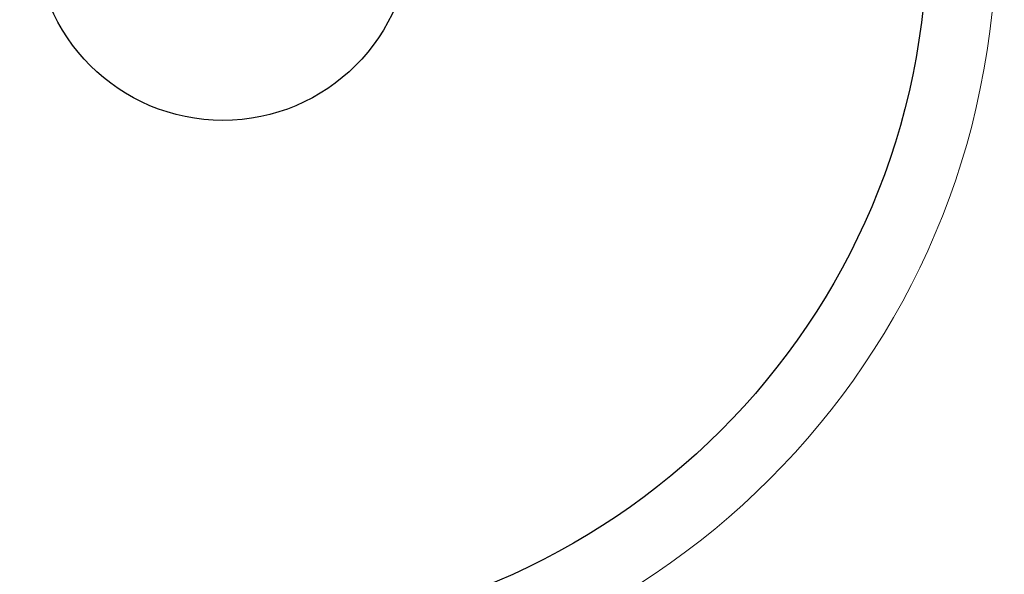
# Model space of a CAD drawing. Header units: millimetres. Extents: x 0 to 16820, y 0 to 11880.
# Tile 37 of 100: x 7306 to 10875, y 4004 to 6016. Entities that reach past the tile are written whole.
import ezdxf

# ---------------------------------------------------------------- set-up
doc = ezdxf.new("R2010")
doc.units = ezdxf.units.MM
doc.header["$LTSCALE"] = 20
doc.styles.add('SLDTEXTSTYLE0', font='TXT', dxfattribs={"width": 0.605})
doc.dimstyles.new('SLDDIMSTYLE1', dxfattribs={"dimtxt": 140, "dimasz": 100, "dimexe": 0, "dimexo": 0.0625, "dimgap": 35, "dimtad": 1, "dimtoh": 1, "dimdec": 4, "dimlfac": 20, "dimzin": 12, "dimdsep": 46, "dimtxsty": 'SLDTEXTSTYLE0', "dimsah": 1, "dimcen": 0.09, "dimadec": 1, "dimazin": 0, "dimtfac": 1, "dimtofl": 0, "dimtmove": 0, "dimatfit": 3, "dimfxl": 1, "dimfrac": 2, "dimtolj": 1, "dimtzin": 12, "dimarcsym": 0})

# ---------------------------------------------------------------- blocks, each defined once
blk = doc.blocks.new('*D9')
at = {"color": 7, "linetype": 'Continuous', "lineweight": 0}
for p, q in [((6701.7, 6330.2), (5211, 6330.2)), ((9384.2, 6330.2), (10874.9, 6330.2))]:
    blk.add_line(p, q, dxfattribs=at)
blk.add_arc((8042.9, 6330.2), 2802, 180, 0, dxfattribs=at)
for points in [[(5241, 6330.2), (5227.7, 6230), (5257.7, 6230.5)], [(10844.9, 6330.2), (10828.1, 6230.5), (10858.1, 6230)]]:
    blk.add_solid(points, dxfattribs=at)
at = {"color": 7, "linetype": 'Continuous', "lineweight": 0, "char_height": 140, "attachment_point": 1, "style": 'SLDTEXTSTYLE0'}
for s, insert in [('180°', (7876.1, 3708.7)), ('-', (7812.2, 3708.7))]:
    blk.add_mtext(s, dxfattribs=dict(at, insert=insert))

msp = doc.modelspace()

# ---------------------------------------------------------------- linework, layer by layer
at = {"color": 7, "linetype": 'Continuous', "lineweight": 30}
for radius in [2552, 680]:
    msp.add_circle((8042.9334284, 6330.2342175), radius, dxfattribs=at)

# ---------------------------------------------------------------- dimensions: what is measured, and where the dimension line sits
at = {"color": 7, "linetype": 'Continuous', "lineweight": 0}
dim = msp.add_angular_dim_2l(base=(8042.9334284, 3528.2634903), line1=((6701.6823515, 6330.2342175), (8042.9334284, 6330.2342175)), line2=((9384.1845053, 6330.2342175), (8042.9334284, 6330.2342175)), text='-<>', dimstyle='SLDDIMSTYLE1', dxfattribs=at)
dim.commit()
dim.dimension.update_dxf_attribs({"geometry": '*D9', "text_midpoint": (8042.9334284, 3528.2634903), "dimtype": 162})

doc.saveas('drawing.dxf')
